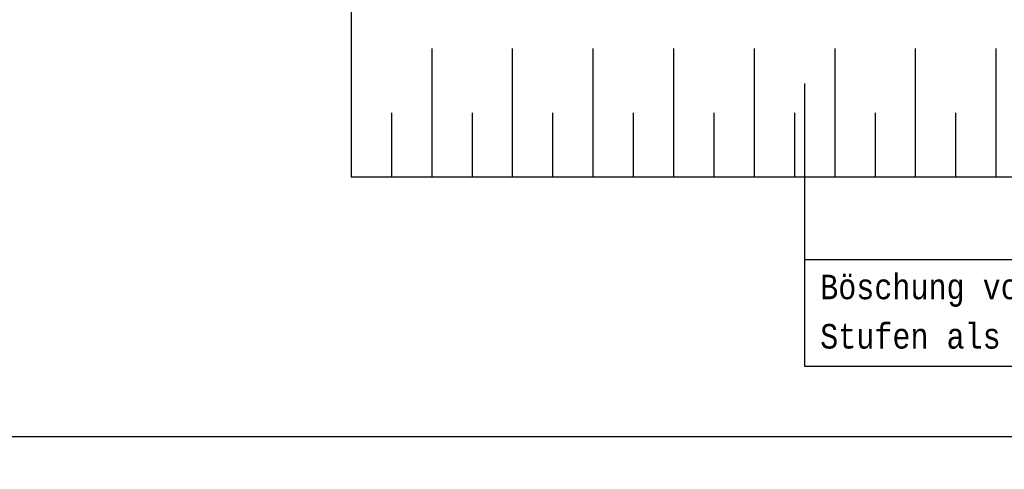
# Model space of a CAD drawing. Header units: metres. Extents: x -5 to 164, y -5 to 104.
# Tile 8 of 25: x 49.89 to 64.92, y 57.63 to 64.49. Entities that reach past the tile are written whole.
import ezdxf

# ---------------------------------------------------------------- set-up
doc = ezdxf.new("R2010")
doc.units = ezdxf.units.M
doc.header["$PDMODE"] = 65
doc.linetypes.add('AUSGEZOGEN', pattern=[0])
for name, color, linetype, lineweight in [('XR$1$003WN111_ALLGEMEIN', 7, 'Continuous', 13), ('XR$1$004TT2DD_ZWEIDIMENSIONAL', 4, 'Continuous', 13), ('XR$2$STANDARD', 7, 'Continuous', 25)]:
    doc.layers.add(name, color=color, linetype=linetype, lineweight=lineweight)
doc.styles.add('LUCIDACONSOLE', font='LUCON.TTF')
doc.dimstyles.new('_DIMSTYLE_3', dxfattribs={"dimtxt": 0.75, "dimasz": 1, "dimexe": 0, "dimexo": 0, "dimgap": 0.375, "dimtad": 0, "dimrnd": 0.01, "dimzin": 4, "dimdsep": 46, "dimtxsty": 'Standard', "dimblk1": 'ALL_ML_STRICH', "dimblk2": 'ALL_ML_STRICH', "dimsah": 1, "dimcen": 0, "dimadec": 0, "dimazin": 0, "dimtfac": 1, "dimtdec": 0, "dimtix": 1, "dimtmove": 2, "dimatfit": 3, "dimfxl": 1, "dimtzin": 0, "dimlwd": 0, "dimlwe": 25, "dimarcsym": 0})

# ---------------------------------------------------------------- blocks, each defined once
blk = doc.blocks.new('ALL_ML_STRICH')
at = {"color": 0, "linetype": 'ByBlock', "lineweight": -2}
for p, q in [((0, -0.5), (0, 0.5)), ((-0.3, -0.3), (0.3, 0.3)), ((-1, 0), (0.5, 0))]:
    blk.add_line(p, q, dxfattribs=at)
blk = doc.blocks.new('*D10')
at = {"layer": 'DEFPOINTS', "color": 0, "linetype": 'AUSGEZOGEN', "lineweight": 25}
for p in [(39.323, 66.086), (100.038, 66.086), (39.323, 58.131)]:
    blk.add_point(p, dxfattribs=at)
at = {"layer": 'XR$2$STANDARD', "color": 0, "linetype": 'AUSGEZOGEN', "lineweight": -2}
for p, q in [((39.323, 62.004), (39.323, 58.131)), ((100.038, 62.004), (100.038, 58.131)), ((39.323, 58.131), (68.493, 58.131)), ((71.087, 58.131), (100.038, 58.131))]:
    blk.add_line(p, q, dxfattribs=at)
at = {"layer": 'XR$2$STANDARD', "color": 0, "linetype": 'AUSGEZOGEN', "lineweight": 25, "rotation": 180}
blk.add_blockref('ALL_ML_STRICH', (39.323, 58.131), dxfattribs=at)
at = {"layer": 'XR$2$STANDARD', "color": 0, "linetype": 'AUSGEZOGEN', "lineweight": 25}
blk.add_blockref('ALL_ML_STRICH', (100.038, 58.131), dxfattribs=at)
at = {"layer": 'XR$2$STANDARD', "color": 0, "linetype": 'AUSGEZOGEN', "lineweight": 25, "insert": (69.79, 58.131), "char_height": 0.75, "width": 2.32969, "attachment_point": 5}
blk.add_mtext('\\W0.62;\\A1;{60.71\\H0.495000;\\S^ ;}', dxfattribs=at)

msp = doc.modelspace()

# ---------------------------------------------------------------- linework, layer by layer
at = {"layer": 'XR$1$003WN111_ALLGEMEIN', "color": 0, "linetype": 'AUSGEZOGEN', "lineweight": 25}
for p, q in [((54.953, 66.086), (54.953, 62.086)), ((56.183, 64.051), (56.183, 62.086)), ((57.413, 64.051), (57.413, 62.086)), ((58.644, 64.051), (58.644, 62.086)), ((59.874, 64.051), (59.874, 62.086)), ((61.104, 64.051), (61.104, 62.086)), ((62.335, 64.051), (62.335, 62.086)), ((63.565, 64.051), (63.565, 62.086)), ((64.795, 64.051), (64.795, 62.086)), ((55.568, 63.069), (55.568, 62.086)), ((56.798, 63.069), (56.798, 62.086)), ((58.028, 63.069), (58.028, 62.086)), ((59.259, 63.069), (59.259, 62.086)), ((60.489, 63.069), (60.489, 62.086)), ((61.719, 63.069), (61.719, 62.086)), ((62.95, 63.069), (62.95, 62.086)), ((64.18, 63.069), (64.18, 62.086)), ((85.148, 62.086), (54.953, 62.086))]:
    msp.add_line(p, q, dxfattribs=at)
at = {"layer": 'XR$2$STANDARD', "color": 0, "linetype": 'AUSGEZOGEN', "lineweight": 25}
for p, q in [((61.88, 60.833), (61.88, 63.515)), ((61.88, 60.833), (68.736, 60.833)), ((61.88, 59.201), (61.88, 60.833)), ((68.736, 59.201), (61.88, 59.201))]:
    msp.add_line(p, q, dxfattribs=at)

# ---------------------------------------------------------------- texts
at = {"layer": 'XR$1$004TT2DD_ZWEIDIMENSIONAL', "color": 0, "linetype": 'AUSGEZOGEN', "lineweight": 25, "insert": (62.113, 60.601), "char_height": 0.375, "width": 10.54037, "attachment_point": 1, "line_spacing_factor": 1.204819, "style": 'LUCIDACONSOLE'}
msp.add_mtext('{\\fLucida Console|i0|b0;\\H0.375000;\\W0.867303;\\C7;Böschung vor Fenster roden}\\P{\\fLucida Console|i0|b0;\\H0.375000;\\W0.867303;\\C7;Stufen als Steighilfe in Böschung}\\P', dxfattribs=at)

# ---------------------------------------------------------------- dimensions: what is measured, and where the dimension line sits
at = {"layer": 'XR$2$STANDARD', "color": 0, "linetype": 'AUSGEZOGEN', "lineweight": 25}
dim = msp.add_linear_dim(base=(100.038302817, 58.131057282), p1=(39.323302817, 62.003644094), p2=(100.038302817, 62.003644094), dimstyle='_DIMSTYLE_3', override={"dimpost": '<>', "dimclrd": 0, "dimclre": 0, "dimclrt": 0, "dimlwd": 0, "dimlwe": 25}, dxfattribs=at)
dim.commit()
dim.dimension.update_dxf_attribs({"geometry": '*D10', "text_midpoint": (69.790177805, 58.131057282)})

doc.saveas('drawing.dxf')
